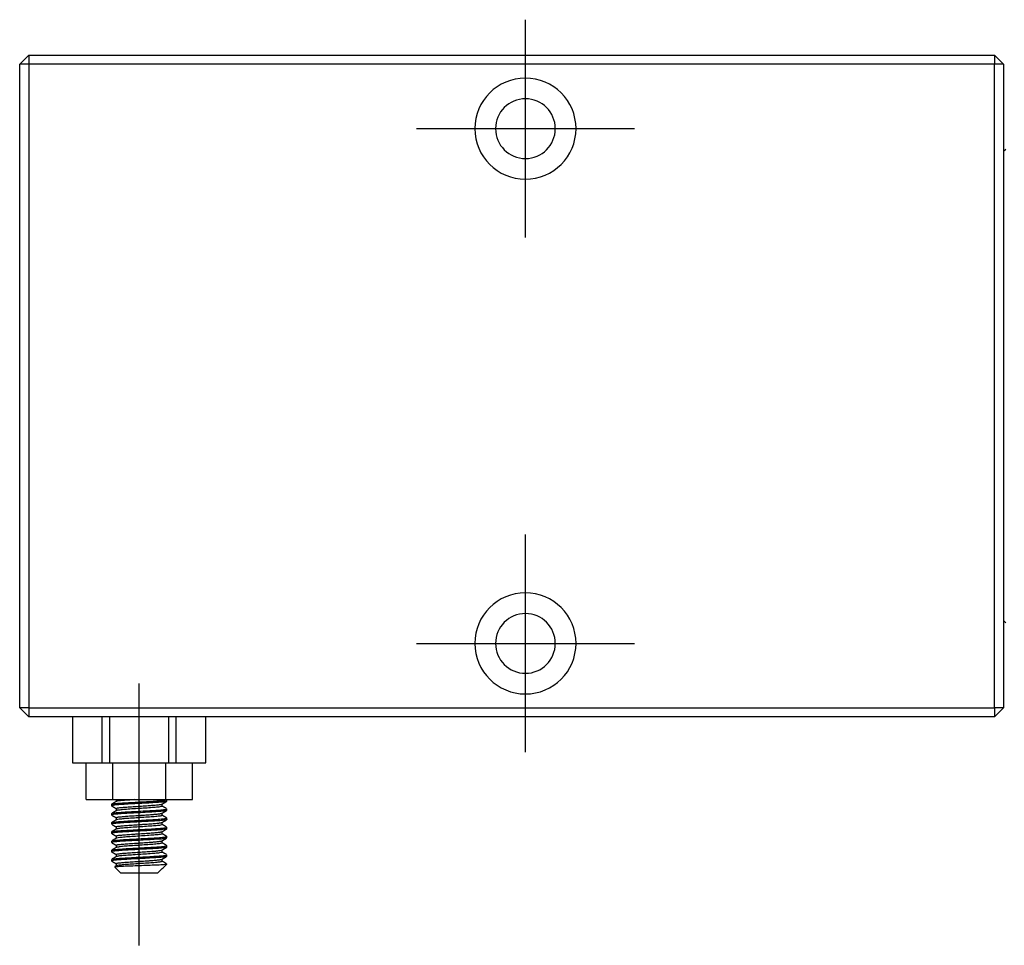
# Model space of a CAD drawing. Header units: inches. Extents: x 366 to 847, y 201 to 600.
# Tile 7 of 15: x 482 to 589, y 286 to 386. Entities that reach past the tile are written whole.
import ezdxf
from ezdxf.lldxf.tags import DXFTag

# ---------------------------------------------------------------- set-up
doc = ezdxf.new("R2010")
doc.units = ezdxf.units.IN
doc.header["$MEASUREMENT"] = 0
doc.layers.add('1', color=7, linetype='Continuous', true_color=0xffffff)
tags = doc.linetypes.add('CENTER', pattern=[2, 1.25, -0.25, 0.25, -0.25]).pattern_tags.tags
tags[10:11] = [DXFTag(74, 4), DXFTag(75, 0), DXFTag(340, '0'), DXFTag(46, 0.0), DXFTag(50, 0.0), DXFTag(44, 0.0), DXFTag(45, 0.0)]
tags[8:9] = [DXFTag(74, 4), DXFTag(75, 0), DXFTag(340, '0'), DXFTag(46, 0.0), DXFTag(50, 0.0), DXFTag(44, 0.0), DXFTag(45, 0.0)]
tags[6:7] = [DXFTag(74, 4), DXFTag(75, 0), DXFTag(340, '0'), DXFTag(46, 0.0), DXFTag(50, 0.0), DXFTag(44, 0.0), DXFTag(45, 0.0)]
tags[4:5] = [DXFTag(74, 4), DXFTag(75, 0), DXFTag(340, '0'), DXFTag(46, 0.0), DXFTag(50, 0.0), DXFTag(44, 0.0), DXFTag(45, 0.0)]

msp = doc.modelspace()

# ---------------------------------------------------------------- linework, layer by layer
at = {"layer": '1', "color": 23, "linetype": 'CENTER', "ltscale": 7.9}
for p, q in [((537.04, 362.57), (537.04, 386.27)), ((525.19, 374.42), (548.89, 374.42)), ((537.04, 306.57), (537.04, 330.27)), ((525.19, 318.42), (548.89, 318.42))]:
    msp.add_line(p, q, dxfattribs=at)
at = {"layer": '1', "color": 27}
for p, q in [((483.04, 382.42), (482.04, 381.42)), ((483.04, 382.42), (483.04, 381.42)), ((483.04, 382.42), (588.04, 382.42)), ((588.04, 382.42), (588.04, 381.42)), ((589.04, 381.42), (588.04, 382.42)), ((483.04, 381.42), (482.04, 381.42)), ((482.04, 311.42), (482.04, 381.42)), ((483.04, 381.42), (483.04, 311.42)), ((588.04, 381.42), (483.04, 381.42)), ((589.04, 381.42), (588.04, 381.42)), ((588.04, 311.42), (588.04, 381.42)), ((589.04, 381.42), (589.04, 311.42)), ((482.04, 311.42), (483.04, 310.42)), ((483.04, 311.42), (482.04, 311.42)), ((483.04, 311.42), (483.04, 310.42)), ((483.04, 311.42), (588.04, 311.42)), ((589.04, 311.42), (588.04, 310.42)), ((588.04, 311.42), (588.04, 310.42)), ((589.04, 311.42), (588.04, 311.42)), ((588.04, 310.42), (483.04, 310.42)), ((487.8, 310.42), (487.8, 305.42)), ((487.81, 305.42), (487.81, 310.42)), ((491.01, 305.42), (491.01, 310.42)), ((491.84, 305.42), (491.84, 310.42)), ((498.25, 305.42), (498.25, 310.42)), ((499.07, 305.42), (499.07, 310.42)), ((502.27, 305.42), (502.27, 310.42)), ((502.29, 305.42), (502.29, 310.42)), ((487.8, 305.42), (487.81, 305.42)), ((487.81, 305.42), (491.01, 305.42)), ((491.01, 305.42), (491.84, 305.42)), ((491.84, 305.42), (498.25, 305.42)), ((498.25, 305.42), (499.07, 305.42)), ((499.07, 305.42), (502.27, 305.42)), ((502.27, 305.42), (502.29, 305.42)), ((492.04, 300.92), (492.04, 300.75)), ((492.54, 301.42), (492.54, 301.22)), ((497.54, 300.71), (497.54, 300.95)), ((498.04, 301.25), (498.04, 301.42)), ((492.04, 299.92), (492.04, 299.75)), ((492.54, 300.46), (492.54, 300.22)), ((497.54, 299.71), (497.54, 299.95)), ((498.04, 300.25), (498.04, 300.42)), ((492.04, 298.92), (492.04, 298.75)), ((492.54, 299.46), (492.54, 299.22)), ((497.54, 298.71), (497.54, 298.95)), ((498.04, 299.25), (498.04, 299.42)), ((498.04, 299.25), (498.04, 299.24)), ((492.04, 297.92), (492.04, 297.75)), ((492.54, 298.46), (492.54, 298.22)), ((497.54, 297.71), (497.54, 297.95)), ((498.04, 298.25), (498.04, 298.42)), ((492.04, 296.92), (492.04, 296.75)), ((492.54, 297.46), (492.54, 297.22)), ((497.54, 296.71), (497.54, 296.95)), ((498.04, 297.25), (498.04, 297.42)), ((492.04, 295.92), (492.04, 295.75)), ((492.54, 296.46), (492.54, 296.22)), ((497.54, 295.71), (497.54, 295.95)), ((498.04, 296.25), (498.04, 296.42)), ((492.04, 294.92), (492.04, 294.75)), ((492.54, 295.46), (492.54, 295.22)), ((492.54, 294.46), (492.54, 294.22)), ((497.54, 294.71), (497.54, 294.95)), ((498.04, 295.25), (498.04, 295.42)), ((492.38, 294.08), (493.04, 293.42)), ((497.04, 293.42), (493.04, 293.42)), ((497.04, 293.42), (497.54, 293.92)), ((497.54, 293.92), (497.63, 294.01)), ((497.63, 294.01), (498.03, 294.41))]:
    msp.add_line(p, q, dxfattribs=at)
at = {"layer": '1', "color": 251}
for p, q in [((589.29, 372.17), (589.04, 371.92)), ((589.04, 320.92), (589.29, 320.67))]:
    msp.add_line(p, q, dxfattribs=at)
at = {"layer": '1', "color": 23, "linetype": 'CENTER', "ltscale": 4.067091}
msp.add_line((495.04, 285.57), (495.04, 314.04), dxfattribs=at)
at = {"layer": '1', "color": 252}
for p, q in [((489.27, 301.42), (489.27, 305.42)), ((492.16, 301.42), (492.16, 305.42)), ((497.93, 301.42), (497.93, 305.42)), ((500.82, 301.42), (500.82, 305.42)), ((489.27, 301.42), (492.16, 301.42)), ((492.16, 301.42), (497.93, 301.42)), ((497.93, 301.42), (500.82, 301.42))]:
    msp.add_line(p, q, dxfattribs=at)
at = {"layer": '1', "color": 27, "extrusion": (0, 0, -1)}
for centre, radius in [((-537.04, 374.42), 5.5), ((-537.04, 374.42), 3.25), ((-537.04, 318.42), 5.5), ((-537.04, 318.42), 3.25)]:
    msp.add_circle(centre, radius, dxfattribs=at)
at = {"layer": '1', "color": 27}
for points, knots in [([(492.04, 300.92), (492.04, 300.92), (492.05, 300.93), (492.05, 300.93), (492.07, 300.95), (492.15, 300.96), (492.29, 300.98), (492.42, 301), (492.61, 301.02), (492.84, 301.04), (493.07, 301.05), (493.34, 301.07), (493.64, 301.09), (493.93, 301.11), (494.26, 301.12), (494.59, 301.14), (494.93, 301.16), (495.27, 301.18), (495.6, 301.2), (495.93, 301.21), (496.26, 301.23), (496.55, 301.25), (496.84, 301.27), (497.1, 301.29), (497.32, 301.31), (497.54, 301.32), (497.72, 301.34), (497.84, 301.36), (497.96, 301.38), (498.03, 301.4), (498.04, 301.41), (498.04, 301.41), (498.04, 301.42), (498.04, 301.42)], [0, 0, 0, 0, 0.022276, 0.022276, 0.022276, 0.129862, 0.129862, 0.129862, 0.237421, 0.237421, 0.237421, 0.345016, 0.345016, 0.345016, 0.452579, 0.452579, 0.452579, 0.560165, 0.560165, 0.560165, 0.667732, 0.667732, 0.667732, 0.775294, 0.775294, 0.775294, 0.882879, 0.882879, 0.882879, 0.990441, 0.990441, 0.990441, 1, 1, 1, 1]), ([(498.03, 301.24), (498.03, 301.23), (498.02, 301.23), (498.02, 301.23), (497.98, 301.21), (497.88, 301.2), (497.73, 301.18), (497.58, 301.16), (497.38, 301.14), (497.14, 301.12), (496.9, 301.11), (496.62, 301.09), (496.31, 301.07), (496.01, 301.05), (495.67, 301.03), (495.34, 301.02), (495, 301), (494.66, 300.98), (494.33, 300.96), (494.01, 300.95), (493.69, 300.93), (493.41, 300.91), (493.12, 300.89), (492.87, 300.87), (492.67, 300.85), (492.46, 300.84), (492.3, 300.82), (492.19, 300.8), (492.09, 300.78), (492.04, 300.76), (492.04, 300.75), (492.04, 300.74), (492.05, 300.74), (492.06, 300.73)], [0, 0, 0, 0, 0.009069, 0.009069, 0.009069, 0.116278, 0.116278, 0.116278, 0.223469, 0.223469, 0.223469, 0.330694, 0.330694, 0.330694, 0.437889, 0.437889, 0.437889, 0.545116, 0.545116, 0.545116, 0.65231, 0.65231, 0.65231, 0.759511, 0.759511, 0.759511, 0.86672, 0.86672, 0.86672, 0.973915, 0.973915, 0.973915, 1, 1, 1, 1]), ([(492.54, 300.46), (492.54, 300.46), (492.55, 300.47), (492.55, 300.47), (492.55, 300.47), (492.57, 300.49), (492.59, 300.5), (492.66, 300.51), (492.7, 300.52), (492.85, 300.54), (492.98, 300.56), (493.18, 300.58), (493.22, 300.58), (493.31, 300.59), (493.35, 300.59), (493.49, 300.6), (493.59, 300.61), (493.8, 300.63), (493.91, 300.64), (494.13, 300.65), (494.25, 300.66), (494.43, 300.67), (494.49, 300.68), (494.61, 300.68), (494.67, 300.69), (494.86, 300.7), (494.98, 300.71), (495.23, 300.72), (495.35, 300.73), (495.59, 300.75), (495.71, 300.76), (495.95, 300.77), (496.06, 300.78), (496.23, 300.79), (496.28, 300.79), (496.39, 300.8), (496.44, 300.81), (496.59, 300.82), (496.69, 300.82), (496.86, 300.84), (496.95, 300.85), (497.1, 300.87), (497.17, 300.87), (497.29, 300.89), (497.34, 300.9), (497.46, 300.92), (497.51, 300.93), (497.53, 300.94)], [0, 0, 0, 0, 0.011924, 0.011924, 0.036357, 0.036357, 0.085224, 0.085224, 0.13409, 0.13409, 0.231822, 0.231822, 0.256256, 0.256256, 0.280689, 0.280689, 0.329555, 0.329555, 0.378421, 0.378421, 0.427287, 0.427287, 0.451721, 0.451721, 0.476154, 0.476154, 0.52502, 0.52502, 0.573886, 0.573886, 0.622753, 0.622753, 0.671619, 0.671619, 0.696052, 0.696052, 0.720485, 0.720485, 0.769351, 0.769351, 0.818218, 0.818218, 0.867084, 0.867084, 0.91595, 0.91595, 1, 1, 1, 1]), ([(494.55, 301.42), (494.35, 301.41), (494.15, 301.4), (493.97, 301.38), (493.72, 301.37), (493.48, 301.35), (493.28, 301.33), (493.08, 301.31), (492.92, 301.3), (492.79, 301.28), (492.67, 301.26), (492.59, 301.24), (492.56, 301.23), (492.56, 301.23), (492.55, 301.22), (492.55, 301.22)], [0, 0, 0, 0, 0.193267, 0.193267, 0.193267, 0.459883, 0.459883, 0.459883, 0.726403, 0.726403, 0.726403, 0.993019, 0.993019, 0.993019, 1, 1, 1, 1]), ([(498.03, 300.24), (498.02, 300.23), (497.99, 300.22), (497.94, 300.21), (497.86, 300.19), (497.72, 300.17), (497.53, 300.16), (497.34, 300.14), (497.1, 300.12), (496.83, 300.1), (496.56, 300.08), (496.25, 300.07), (495.93, 300.05), (495.61, 300.03), (495.27, 300.01), (494.93, 299.99), (494.6, 299.98), (494.26, 299.96), (493.94, 299.94), (493.63, 299.92), (493.34, 299.9), (493.08, 299.89), (492.83, 299.87), (492.61, 299.85), (492.44, 299.83), (492.27, 299.82), (492.15, 299.8), (492.09, 299.78), (492.04, 299.76), (492.03, 299.75), (492.05, 299.74)], [0, 0, 0, 0, 0.053404, 0.053404, 0.053404, 0.161002, 0.161002, 0.161002, 0.268611, 0.268611, 0.268611, 0.376224, 0.376224, 0.376224, 0.483826, 0.483826, 0.483826, 0.591456, 0.591456, 0.591456, 0.699052, 0.699052, 0.699052, 0.806682, 0.806682, 0.806682, 0.914284, 0.914284, 0.914284, 1, 1, 1, 1]), ([(492.06, 299.93), (492.07, 299.94), (492.11, 299.95), (492.15, 299.96), (492.24, 299.98), (492.39, 300), (492.58, 300.01), (492.78, 300.03), (493.02, 300.05), (493.29, 300.07), (493.56, 300.08), (493.88, 300.1), (494.2, 300.12), (494.52, 300.14), (494.86, 300.16), (495.2, 300.18), (495.54, 300.19), (495.87, 300.21), (496.18, 300.23), (496.49, 300.25), (496.79, 300.27), (497.04, 300.28), (497.29, 300.3), (497.51, 300.32), (497.67, 300.34), (497.83, 300.35), (497.94, 300.37), (498, 300.39), (498.03, 300.4), (498.04, 300.41), (498.04, 300.42)], [0, 0, 0, 0, 0.056454, 0.056454, 0.056454, 0.167527, 0.167527, 0.167527, 0.278617, 0.278617, 0.278617, 0.389705, 0.389705, 0.389705, 0.500784, 0.500784, 0.500784, 0.611889, 0.611889, 0.611889, 0.722961, 0.722961, 0.722961, 0.834071, 0.834071, 0.834071, 0.945148, 0.945148, 0.945148, 1, 1, 1, 1]), ([(492.54, 299.46), (492.54, 299.46), (492.54, 299.47), (492.54, 299.47), (492.55, 299.48), (492.58, 299.49), (492.6, 299.5), (492.63, 299.5), (492.64, 299.51), (492.7, 299.52), (492.75, 299.53), (492.86, 299.54), (492.92, 299.55), (493.06, 299.57), (493.14, 299.57), (493.31, 299.59), (493.4, 299.6), (493.55, 299.61), (493.6, 299.61), (493.7, 299.62), (493.75, 299.63), (493.91, 299.64), (494.02, 299.65), (494.25, 299.66), (494.37, 299.67), (494.62, 299.68), (494.74, 299.69), (494.92, 299.7), (494.98, 299.71), (495.11, 299.71), (495.17, 299.72), (495.48, 299.74), (495.72, 299.76), (496.18, 299.79), (496.4, 299.8), (496.64, 299.82), (496.69, 299.83), (496.78, 299.83), (496.82, 299.84), (496.95, 299.85), (497.03, 299.86), (497.17, 299.87), (497.23, 299.88), (497.34, 299.9), (497.39, 299.91), (497.46, 299.92), (497.49, 299.93), (497.52, 299.94), (497.52, 299.94), (497.53, 299.94)], [0, 0, 0, 0, 0.005076, 0.005076, 0.053885, 0.053885, 0.07829, 0.07829, 0.102694, 0.102694, 0.151503, 0.151503, 0.200312, 0.200312, 0.249121, 0.249121, 0.297931, 0.297931, 0.322335, 0.322335, 0.34674, 0.34674, 0.395549, 0.395549, 0.444358, 0.444358, 0.493167, 0.493167, 0.517571, 0.517571, 0.541976, 0.541976, 0.639594, 0.639594, 0.737212, 0.737212, 0.761617, 0.761617, 0.786021, 0.786021, 0.83483, 0.83483, 0.883639, 0.883639, 0.932448, 0.932448, 0.981257, 0.981257, 1, 1, 1, 1]), ([(497.54, 300.71), (497.54, 300.7), (497.54, 300.69), (497.52, 300.69), (497.49, 300.67), (497.4, 300.65), (497.28, 300.63), (497.15, 300.61), (496.98, 300.6), (496.78, 300.58), (496.58, 300.56), (496.34, 300.54), (496.09, 300.52), (495.83, 300.51), (495.55, 300.49), (495.28, 300.47), (495, 300.45), (494.71, 300.44), (494.44, 300.42), (494.16, 300.4), (493.9, 300.38), (493.67, 300.36), (493.43, 300.35), (493.22, 300.33), (493.05, 300.31), (492.88, 300.29), (492.75, 300.27), (492.66, 300.26), (492.61, 300.24), (492.58, 300.23), (492.56, 300.22)], [0, 0, 0, 0, 0.041019, 0.041019, 0.041019, 0.152678, 0.152678, 0.152678, 0.264372, 0.264372, 0.264372, 0.376029, 0.376029, 0.376029, 0.487728, 0.487728, 0.487728, 0.599383, 0.599383, 0.599383, 0.711065, 0.711065, 0.711065, 0.822736, 0.822736, 0.822736, 0.934401, 0.934401, 0.934401, 1, 1, 1, 1]), ([(492.04, 298.92), (492.04, 298.93), (492.05, 298.93), (492.07, 298.94), (492.12, 298.96), (492.22, 298.97), (492.37, 298.99), (492.53, 299.01), (492.73, 299.03), (492.98, 299.05), (493.22, 299.06), (493.51, 299.08), (493.82, 299.1), (494.12, 299.12), (494.46, 299.14), (494.79, 299.15), (495.13, 299.17), (495.47, 299.19), (495.8, 299.21), (496.12, 299.22), (496.44, 299.24), (496.72, 299.26), (497, 299.28), (497.25, 299.3), (497.45, 299.32), (497.65, 299.33), (497.81, 299.35), (497.91, 299.37), (498.01, 299.39), (498.05, 299.41), (498.04, 299.42), (498.04, 299.43), (498.04, 299.43), (498.03, 299.43)], [0, 0, 0, 0, 0.042248, 0.042248, 0.042248, 0.146942, 0.146942, 0.146942, 0.251621, 0.251621, 0.251621, 0.356332, 0.356332, 0.356332, 0.461015, 0.461015, 0.461015, 0.565732, 0.565732, 0.565732, 0.670412, 0.670412, 0.670412, 0.775104, 0.775104, 0.775104, 0.879799, 0.879799, 0.879799, 0.984483, 0.984483, 0.984483, 1, 1, 1, 1]), ([(498.03, 299.23), (498, 299.22), (497.93, 299.2), (497.82, 299.19), (497.69, 299.17), (497.5, 299.15), (497.28, 299.13), (497.05, 299.12), (496.78, 299.1), (496.49, 299.08), (496.2, 299.06), (495.87, 299.05), (495.54, 299.03), (495.21, 299.01), (494.86, 298.99), (494.53, 298.97), (494.2, 298.96), (493.87, 298.94), (493.58, 298.92), (493.28, 298.9), (493.02, 298.88), (492.79, 298.86), (492.57, 298.85), (492.39, 298.83), (492.26, 298.81), (492.14, 298.79), (492.06, 298.78), (492.05, 298.76), (492.04, 298.76), (492.04, 298.75), (492.04, 298.75)], [0, 0, 0, 0, 0.095897, 0.095897, 0.095897, 0.20701, 0.20701, 0.20701, 0.318159, 0.318159, 0.318159, 0.429277, 0.429277, 0.429277, 0.540415, 0.540415, 0.540415, 0.651539, 0.651539, 0.651539, 0.762654, 0.762654, 0.762654, 0.873796, 0.873796, 0.873796, 0.984912, 0.984912, 0.984912, 1, 1, 1, 1]), ([(492.54, 298.46), (492.54, 298.46), (492.54, 298.47), (492.56, 298.48), (492.57, 298.49), (492.63, 298.5), (492.66, 298.51), (492.75, 298.53), (492.8, 298.54), (492.92, 298.55), (492.99, 298.56), (493.14, 298.57), (493.22, 298.58), (493.49, 298.61), (493.7, 298.62), (493.97, 298.64), (494.03, 298.65), (494.14, 298.65), (494.2, 298.66), (494.38, 298.67), (494.5, 298.68), (494.74, 298.69), (494.87, 298.7), (495.11, 298.71), (495.24, 298.72), (495.42, 298.74), (495.48, 298.74), (495.6, 298.75), (495.66, 298.75), (495.84, 298.76), (495.96, 298.77), (496.18, 298.79), (496.29, 298.8), (496.5, 298.81), (496.6, 298.82), (496.78, 298.83), (496.87, 298.84), (496.99, 298.85), (497.03, 298.86), (497.1, 298.87), (497.14, 298.87), (497.23, 298.88), (497.29, 298.89), (497.39, 298.91), (497.43, 298.91), (497.49, 298.93), (497.51, 298.94), (497.53, 298.94)], [0, 0, 0, 0, 0.021176, 0.021176, 0.070196, 0.070196, 0.119215, 0.119215, 0.168235, 0.168235, 0.217255, 0.217255, 0.266274, 0.266274, 0.364313, 0.364313, 0.388823, 0.388823, 0.413333, 0.413333, 0.462353, 0.462353, 0.511372, 0.511372, 0.560392, 0.560392, 0.584902, 0.584902, 0.609411, 0.609411, 0.658431, 0.658431, 0.707451, 0.707451, 0.75647, 0.75647, 0.80549, 0.80549, 0.829999, 0.829999, 0.854509, 0.854509, 0.903529, 0.903529, 0.952548, 0.952548, 1, 1, 1, 1]), ([(497.54, 299.71), (497.54, 299.69), (497.51, 299.68), (497.46, 299.66), (497.38, 299.64), (497.26, 299.63), (497.1, 299.61), (496.94, 299.59), (496.74, 299.57), (496.52, 299.56), (496.29, 299.54), (496.03, 299.52), (495.76, 299.5), (495.49, 299.48), (495.21, 299.47), (494.93, 299.45), (494.65, 299.43), (494.37, 299.41), (494.11, 299.39), (493.85, 299.38), (493.6, 299.36), (493.39, 299.34), (493.18, 299.32), (493, 299.3), (492.86, 299.29), (492.72, 299.27), (492.63, 299.25), (492.58, 299.23), (492.57, 299.23), (492.56, 299.23), (492.56, 299.22)], [0, 0, 0, 0, 0.087554, 0.087554, 0.087554, 0.199027, 0.199027, 0.199027, 0.31048, 0.31048, 0.31048, 0.421933, 0.421933, 0.421933, 0.533399, 0.533399, 0.533399, 0.644836, 0.644836, 0.644836, 0.756326, 0.756326, 0.756326, 0.86777, 0.86777, 0.86777, 0.979244, 0.979244, 0.979244, 1, 1, 1, 1]), ([(492.04, 297.92), (492.04, 297.94), (492.1, 297.95), (492.21, 297.97), (492.32, 297.99), (492.49, 298.01), (492.7, 298.03), (492.91, 298.04), (493.17, 298.06), (493.46, 298.08), (493.74, 298.1), (494.06, 298.11), (494.39, 298.13), (494.72, 298.15), (495.07, 298.17), (495.4, 298.19), (495.73, 298.2), (496.07, 298.22), (496.37, 298.24), (496.67, 298.26), (496.95, 298.28), (497.18, 298.29), (497.42, 298.31), (497.62, 298.33), (497.76, 298.35), (497.9, 298.36), (497.99, 298.38), (498.03, 298.4), (498.04, 298.41), (498.04, 298.41), (498.04, 298.42)], [0, 0, 0, 0, 0.107766, 0.107766, 0.107766, 0.215325, 0.215325, 0.215325, 0.322912, 0.322912, 0.322912, 0.430479, 0.430479, 0.430479, 0.538052, 0.538052, 0.538052, 0.64563, 0.64563, 0.64563, 0.753188, 0.753188, 0.753188, 0.860782, 0.860782, 0.860782, 0.968344, 0.968344, 0.968344, 1, 1, 1, 1]), ([(498.04, 298.25), (498.04, 298.24), (498.02, 298.23), (497.99, 298.22), (497.93, 298.2), (497.8, 298.19), (497.64, 298.17), (497.47, 298.15), (497.24, 298.13), (496.99, 298.11), (496.73, 298.09), (496.44, 298.08), (496.12, 298.06), (495.81, 298.04), (495.47, 298.02), (495.13, 298), (494.8, 297.99), (494.45, 297.97), (494.13, 297.95), (493.81, 297.93), (493.51, 297.92), (493.24, 297.9), (492.97, 297.88), (492.73, 297.86), (492.55, 297.84), (492.36, 297.83), (492.22, 297.81), (492.14, 297.79), (492.07, 297.78), (492.04, 297.76), (492.04, 297.75)], [0, 0, 0, 0, 0.060436, 0.060436, 0.060436, 0.167929, 0.167929, 0.167929, 0.275419, 0.275419, 0.275419, 0.38293, 0.38293, 0.38293, 0.490418, 0.490418, 0.490418, 0.597946, 0.597946, 0.597946, 0.705431, 0.705431, 0.705431, 0.812939, 0.812939, 0.812939, 0.920435, 0.920435, 0.920435, 1, 1, 1, 1]), ([(492.54, 297.46), (492.54, 297.47), (492.55, 297.47), (492.57, 297.49), (492.6, 297.5), (492.66, 297.51), (492.7, 297.52), (492.8, 297.54), (492.86, 297.54), (492.99, 297.56), (493.07, 297.57), (493.23, 297.58), (493.32, 297.59), (493.5, 297.61), (493.6, 297.61), (493.81, 297.63), (493.92, 297.64), (494.15, 297.65), (494.26, 297.66), (494.44, 297.67), (494.5, 297.68), (494.63, 297.68), (494.69, 297.69), (494.87, 297.7), (494.99, 297.71), (495.24, 297.72), (495.36, 297.73), (495.61, 297.75), (495.73, 297.76), (495.9, 297.77), (495.96, 297.77), (496.07, 297.78), (496.13, 297.78), (496.41, 297.8), (496.61, 297.82), (496.96, 297.85), (497.11, 297.87), (497.26, 297.89), (497.29, 297.89), (497.34, 297.9), (497.37, 297.9), (497.43, 297.91), (497.46, 297.92), (497.51, 297.93), (497.52, 297.94), (497.53, 297.94)], [0, 0, 0, 0, 0.038641, 0.038641, 0.087431, 0.087431, 0.136221, 0.136221, 0.185011, 0.185011, 0.233801, 0.233801, 0.282591, 0.282591, 0.331381, 0.331381, 0.380171, 0.380171, 0.428961, 0.428961, 0.453356, 0.453356, 0.477751, 0.477751, 0.526541, 0.526541, 0.575331, 0.575331, 0.624121, 0.624121, 0.648516, 0.648516, 0.672911, 0.672911, 0.770491, 0.770491, 0.868071, 0.868071, 0.892466, 0.892466, 0.916861, 0.916861, 0.965651, 0.965651, 1, 1, 1, 1]), ([(497.54, 298.71), (497.54, 298.7), (497.54, 298.7), (497.54, 298.7), (497.52, 298.68), (497.45, 298.66), (497.34, 298.64), (497.23, 298.62), (497.07, 298.61), (496.88, 298.59), (496.7, 298.57), (496.47, 298.55), (496.22, 298.53), (495.97, 298.52), (495.7, 298.5), (495.42, 298.48), (495.15, 298.46), (494.86, 298.45), (494.58, 298.43), (494.31, 298.41), (494.04, 298.39), (493.79, 298.37), (493.55, 298.35), (493.33, 298.34), (493.15, 298.32), (492.96, 298.3), (492.81, 298.28), (492.71, 298.26), (492.63, 298.25), (492.58, 298.24), (492.55, 298.22)], [0, 0, 0, 0, 0.021485, 0.021485, 0.021485, 0.132497, 0.132497, 0.132497, 0.243558, 0.243558, 0.243558, 0.354575, 0.354575, 0.354575, 0.465625, 0.465625, 0.465625, 0.576642, 0.576642, 0.576642, 0.687671, 0.687671, 0.687671, 0.798711, 0.798711, 0.798711, 0.909728, 0.909728, 0.909728, 1, 1, 1, 1]), ([(497.54, 297.71), (497.54, 297.7), (497.52, 297.68), (497.49, 297.67), (497.43, 297.65), (497.33, 297.64), (497.18, 297.62), (497.04, 297.6), (496.85, 297.58), (496.63, 297.57), (496.42, 297.55), (496.17, 297.53), (495.9, 297.51), (495.64, 297.49), (495.36, 297.48), (495.08, 297.46), (494.79, 297.44), (494.51, 297.42), (494.24, 297.4), (493.98, 297.39), (493.72, 297.37), (493.5, 297.35), (493.28, 297.33), (493.09, 297.31), (492.94, 297.3), (492.79, 297.28), (492.67, 297.26), (492.61, 297.24), (492.59, 297.24), (492.57, 297.23), (492.56, 297.22)], [0, 0, 0, 0, 0.06821, 0.06821, 0.06821, 0.179712, 0.179712, 0.179712, 0.291218, 0.291218, 0.291218, 0.402706, 0.402706, 0.402706, 0.514227, 0.514227, 0.514227, 0.625708, 0.625708, 0.625708, 0.737236, 0.737236, 0.737236, 0.848725, 0.848725, 0.848725, 0.960232, 0.960232, 0.960232, 1, 1, 1, 1]), ([(498.03, 297.23), (498, 297.22), (497.96, 297.21), (497.89, 297.2), (497.78, 297.18), (497.61, 297.16), (497.41, 297.14), (497.2, 297.13), (496.95, 297.11), (496.66, 297.09), (496.38, 297.07), (496.06, 297.06), (495.73, 297.04), (495.41, 297.02), (495.06, 297), (494.73, 296.98), (494.39, 296.97), (494.06, 296.95), (493.76, 296.93), (493.45, 296.91), (493.17, 296.89), (492.93, 296.88), (492.69, 296.86), (492.49, 296.84), (492.34, 296.82), (492.2, 296.81), (492.1, 296.79), (492.06, 296.77), (492.05, 296.76), (492.04, 296.76), (492.04, 296.75)], [0, 0, 0, 0, 0.074081, 0.074081, 0.074081, 0.185154, 0.185154, 0.185154, 0.296255, 0.296255, 0.296255, 0.407337, 0.407337, 0.407337, 0.518424, 0.518424, 0.518424, 0.629519, 0.629519, 0.629519, 0.740592, 0.740592, 0.740592, 0.851703, 0.851703, 0.851703, 0.96278, 0.96278, 0.96278, 1, 1, 1, 1]), ([(492.06, 296.93), (492.07, 296.94), (492.08, 296.94), (492.1, 296.95), (492.17, 296.97), (492.3, 296.98), (492.47, 297), (492.64, 297.02), (492.87, 297.04), (493.13, 297.06), (493.39, 297.07), (493.69, 297.09), (494, 297.11), (494.32, 297.13), (494.66, 297.15), (494.99, 297.17), (495.33, 297.18), (495.67, 297.2), (495.99, 297.22), (496.31, 297.23), (496.62, 297.25), (496.88, 297.27), (497.15, 297.29), (497.38, 297.31), (497.56, 297.33), (497.75, 297.34), (497.88, 297.36), (497.96, 297.38), (498.01, 297.39), (498.04, 297.41), (498.04, 297.42)], [0, 0, 0, 0, 0.035676, 0.035676, 0.035676, 0.146519, 0.146519, 0.146519, 0.257362, 0.257362, 0.257362, 0.368222, 0.368222, 0.368222, 0.479062, 0.479062, 0.479062, 0.589941, 0.589941, 0.589941, 0.700778, 0.700778, 0.700778, 0.811641, 0.811641, 0.811641, 0.922487, 0.922487, 0.922487, 1, 1, 1, 1]), ([(492.54, 296.46), (492.55, 296.47), (492.56, 296.48), (492.6, 296.5), (492.63, 296.5), (492.7, 296.52), (492.75, 296.53), (492.86, 296.54), (492.93, 296.55), (493.07, 296.57), (493.15, 296.57), (493.32, 296.59), (493.41, 296.6), (493.61, 296.61), (493.71, 296.62), (493.92, 296.64), (494.04, 296.65), (494.39, 296.67), (494.63, 296.68), (494.94, 296.7), (495, 296.71), (495.12, 296.72), (495.18, 296.72), (495.37, 296.73), (495.49, 296.74), (495.73, 296.76), (495.85, 296.76), (496.08, 296.78), (496.19, 296.79), (496.35, 296.8), (496.4, 296.8), (496.51, 296.81), (496.56, 296.81), (496.7, 296.83), (496.79, 296.83), (496.96, 296.85), (497.04, 296.86), (497.18, 296.87), (497.24, 296.88), (497.35, 296.9), (497.39, 296.91), (497.45, 296.92), (497.46, 296.92), (497.49, 296.93), (497.5, 296.93), (497.52, 296.94), (497.52, 296.94), (497.53, 296.94)], [0, 0, 0, 0, 0.055665, 0.055665, 0.104665, 0.104665, 0.153666, 0.153666, 0.202666, 0.202666, 0.251667, 0.251667, 0.300667, 0.300667, 0.349667, 0.349667, 0.398668, 0.398668, 0.496669, 0.496669, 0.521169, 0.521169, 0.545669, 0.545669, 0.594669, 0.594669, 0.64367, 0.64367, 0.69267, 0.69267, 0.71717, 0.71717, 0.741671, 0.741671, 0.790671, 0.790671, 0.839671, 0.839671, 0.888672, 0.888672, 0.937672, 0.937672, 0.962172, 0.962172, 0.986672, 0.986672, 1, 1, 1, 1]), ([(497.54, 296.71), (497.54, 296.69), (497.49, 296.67), (497.4, 296.65), (497.3, 296.63), (497.16, 296.61), (496.98, 296.6), (496.8, 296.58), (496.59, 296.56), (496.35, 296.54), (496.11, 296.52), (495.84, 296.51), (495.57, 296.49), (495.29, 296.47), (495.01, 296.45), (494.73, 296.44), (494.45, 296.42), (494.17, 296.4), (493.92, 296.38), (493.67, 296.36), (493.44, 296.35), (493.24, 296.33), (493.05, 296.31), (492.89, 296.29), (492.77, 296.27), (492.66, 296.26), (492.59, 296.24), (492.56, 296.22)], [0, 0, 0, 0, 0.113724, 0.113724, 0.113724, 0.225298, 0.225298, 0.225298, 0.33683, 0.33683, 0.33683, 0.448382, 0.448382, 0.448382, 0.559919, 0.559919, 0.559919, 0.671449, 0.671449, 0.671449, 0.783014, 0.783014, 0.783014, 0.894542, 0.894542, 0.894542, 1, 1, 1, 1]), ([(492.04, 295.92), (492.04, 295.92), (492.05, 295.93), (492.05, 295.93), (492.07, 295.95), (492.15, 295.96), (492.29, 295.98), (492.42, 296), (492.61, 296.02), (492.83, 296.04), (493.06, 296.05), (493.34, 296.07), (493.63, 296.09), (493.93, 296.11), (494.26, 296.12), (494.59, 296.14), (494.92, 296.16), (495.27, 296.18), (495.6, 296.2), (495.93, 296.21), (496.25, 296.23), (496.54, 296.25), (496.84, 296.27), (497.1, 296.29), (497.32, 296.3), (497.54, 296.32), (497.72, 296.34), (497.84, 296.36), (497.96, 296.38), (498.03, 296.39), (498.04, 296.41), (498.04, 296.41), (498.04, 296.42), (498.04, 296.42)], [0, 0, 0, 0, 0.021294, 0.021294, 0.021294, 0.128881, 0.128881, 0.128881, 0.236439, 0.236439, 0.236439, 0.344034, 0.344034, 0.344034, 0.451597, 0.451597, 0.451597, 0.559183, 0.559183, 0.559183, 0.666751, 0.666751, 0.666751, 0.774313, 0.774313, 0.774313, 0.881898, 0.881898, 0.881898, 0.98946, 0.98946, 0.98946, 1, 1, 1, 1]), ([(498.03, 296.24), (498.03, 296.23), (498.02, 296.23), (498.02, 296.23), (497.98, 296.21), (497.88, 296.2), (497.73, 296.18), (497.58, 296.16), (497.38, 296.14), (497.14, 296.12), (496.9, 296.1), (496.61, 296.09), (496.31, 296.07), (496, 296.05), (495.67, 296.03), (495.33, 296.02), (495, 296), (494.65, 295.98), (494.33, 295.96), (494, 295.95), (493.68, 295.93), (493.4, 295.91), (493.12, 295.89), (492.87, 295.87), (492.66, 295.85), (492.46, 295.84), (492.3, 295.82), (492.19, 295.8), (492.09, 295.78), (492.04, 295.76), (492.04, 295.75), (492.04, 295.74), (492.05, 295.74), (492.06, 295.73)], [0, 0, 0, 0, 0.011118, 0.011118, 0.011118, 0.11818, 0.11818, 0.11818, 0.225224, 0.225224, 0.225224, 0.332302, 0.332302, 0.332302, 0.43935, 0.43935, 0.43935, 0.546431, 0.546431, 0.546431, 0.653477, 0.653477, 0.653477, 0.760532, 0.760532, 0.760532, 0.867595, 0.867595, 0.867595, 0.974643, 0.974643, 0.974643, 1, 1, 1, 1]), ([(492.54, 295.46), (492.54, 295.46), (492.54, 295.47), (492.57, 295.49), (492.62, 295.5), (492.75, 295.53), (492.81, 295.54), (492.93, 295.55), (493, 295.56), (493.11, 295.57), (493.15, 295.57), (493.24, 295.58), (493.28, 295.59), (493.41, 295.6), (493.51, 295.61), (493.71, 295.62), (493.82, 295.63), (494.04, 295.65), (494.16, 295.65), (494.39, 295.67), (494.51, 295.68), (494.76, 295.69), (494.88, 295.7), (495.13, 295.72), (495.25, 295.72), (495.43, 295.74), (495.5, 295.74), (495.62, 295.75), (495.68, 295.75), (495.85, 295.76), (495.97, 295.77), (496.19, 295.79), (496.3, 295.8), (496.51, 295.81), (496.61, 295.82), (496.75, 295.83), (496.79, 295.83), (496.88, 295.84), (496.92, 295.85), (497.12, 295.87), (497.25, 295.88), (497.44, 295.91), (497.5, 295.93), (497.53, 295.94), (497.53, 295.94), (497.53, 295.95)], [0, 0, 0, 0, 0.02303, 0.02303, 0.12061, 0.12061, 0.1694, 0.1694, 0.21819, 0.21819, 0.242585, 0.242585, 0.26698, 0.26698, 0.31577, 0.31577, 0.36456, 0.36456, 0.41335, 0.41335, 0.46214, 0.46214, 0.51093, 0.51093, 0.55972, 0.55972, 0.584115, 0.584115, 0.60851, 0.60851, 0.6573, 0.6573, 0.70609, 0.70609, 0.75488, 0.75488, 0.779275, 0.779275, 0.80367, 0.80367, 0.90125, 0.90125, 0.99883, 0.99883, 1, 1, 1, 1]), ([(497.54, 295.71), (497.54, 295.7), (497.53, 295.69), (497.52, 295.68), (497.47, 295.66), (497.39, 295.65), (497.25, 295.63), (497.12, 295.61), (496.95, 295.59), (496.74, 295.58), (496.54, 295.56), (496.3, 295.54), (496.04, 295.52), (495.78, 295.5), (495.5, 295.49), (495.22, 295.47), (494.94, 295.45), (494.66, 295.43), (494.39, 295.41), (494.12, 295.39), (493.85, 295.38), (493.62, 295.36), (493.39, 295.34), (493.19, 295.32), (493.02, 295.31), (492.86, 295.29), (492.73, 295.27), (492.65, 295.25), (492.6, 295.24), (492.57, 295.23), (492.56, 295.22)], [0, 0, 0, 0, 0.0483, 0.0483, 0.0483, 0.159449, 0.159449, 0.159449, 0.270625, 0.270625, 0.270625, 0.381768, 0.381768, 0.381768, 0.492953, 0.492953, 0.492953, 0.604093, 0.604093, 0.604093, 0.715267, 0.715267, 0.715267, 0.82642, 0.82642, 0.82642, 0.937575, 0.937575, 0.937575, 1, 1, 1, 1]), ([(498.03, 295.24), (498.01, 295.23), (497.99, 295.22), (497.94, 295.21), (497.86, 295.19), (497.71, 295.17), (497.53, 295.16), (497.34, 295.14), (497.1, 295.12), (496.83, 295.1), (496.56, 295.08), (496.25, 295.07), (495.93, 295.05), (495.61, 295.03), (495.26, 295.01), (494.93, 294.99), (494.59, 294.98), (494.25, 294.96), (493.94, 294.94), (493.63, 294.92), (493.33, 294.9), (493.08, 294.89), (492.82, 294.87), (492.6, 294.85), (492.44, 294.83), (492.27, 294.82), (492.15, 294.8), (492.09, 294.78), (492.04, 294.76), (492.03, 294.75), (492.05, 294.74)], [0, 0, 0, 0, 0.053466, 0.053466, 0.053466, 0.161175, 0.161175, 0.161175, 0.268897, 0.268897, 0.268897, 0.376621, 0.376621, 0.376621, 0.484333, 0.484333, 0.484333, 0.592074, 0.592074, 0.592074, 0.699782, 0.699782, 0.699782, 0.807523, 0.807523, 0.807523, 0.915236, 0.915236, 0.915236, 1, 1, 1, 1]), ([(492.05, 294.93), (492.07, 294.94), (492.1, 294.95), (492.15, 294.96), (492.24, 294.98), (492.39, 295), (492.58, 295.01), (492.77, 295.03), (493.02, 295.05), (493.29, 295.07), (493.56, 295.08), (493.87, 295.1), (494.19, 295.12), (494.52, 295.14), (494.86, 295.16), (495.2, 295.18), (495.53, 295.19), (495.87, 295.21), (496.18, 295.23), (496.49, 295.25), (496.78, 295.27), (497.04, 295.28), (497.29, 295.3), (497.5, 295.32), (497.67, 295.34), (497.83, 295.35), (497.94, 295.37), (498, 295.39), (498.03, 295.4), (498.04, 295.41), (498.04, 295.42)], [0, 0, 0, 0, 0.0598, 0.0598, 0.0598, 0.170402, 0.170402, 0.170402, 0.28102, 0.28102, 0.28102, 0.391637, 0.391637, 0.391637, 0.502244, 0.502244, 0.502244, 0.612877, 0.612877, 0.612877, 0.723478, 0.723478, 0.723478, 0.834116, 0.834116, 0.834116, 0.944722, 0.944722, 0.944722, 1, 1, 1, 1]), ([(492.54, 294.46), (492.54, 294.47), (492.55, 294.47), (492.57, 294.48), (492.58, 294.49), (492.6, 294.5), (492.62, 294.5), (492.67, 294.51), (492.71, 294.52), (492.81, 294.54), (492.87, 294.54), (493, 294.56), (493.08, 294.57), (493.24, 294.58), (493.32, 294.59), (493.47, 294.6), (493.52, 294.61), (493.62, 294.61), (493.67, 294.62), (493.82, 294.63), (493.93, 294.64), (494.16, 294.65), (494.28, 294.66), (494.52, 294.68), (494.64, 294.69), (494.88, 294.7), (495.01, 294.71), (495.38, 294.73), (495.62, 294.75), (495.92, 294.77), (495.97, 294.77), (496.09, 294.78), (496.14, 294.78), (496.31, 294.8), (496.41, 294.8), (496.61, 294.82), (496.71, 294.83), (496.88, 294.84), (496.97, 294.85), (497.08, 294.86), (497.11, 294.87), (497.18, 294.88), (497.21, 294.88), (497.3, 294.89), (497.35, 294.9), (497.43, 294.91), (497.47, 294.92), (497.51, 294.93), (497.52, 294.94), (497.53, 294.94)], [0, 0, 0, 0, 0.040657, 0.040657, 0.06509, 0.06509, 0.089523, 0.089523, 0.138389, 0.138389, 0.187255, 0.187255, 0.236122, 0.236122, 0.284988, 0.284988, 0.309421, 0.309421, 0.333854, 0.333854, 0.382721, 0.382721, 0.431587, 0.431587, 0.480453, 0.480453, 0.52932, 0.52932, 0.627052, 0.627052, 0.651485, 0.651485, 0.675919, 0.675919, 0.724785, 0.724785, 0.773651, 0.773651, 0.822518, 0.822518, 0.846951, 0.846951, 0.871384, 0.871384, 0.92025, 0.92025, 0.969116, 0.969116, 1, 1, 1, 1]), ([(497.54, 294.71), (497.54, 294.69), (497.51, 294.68), (497.44, 294.66), (497.36, 294.64), (497.24, 294.62), (497.07, 294.61), (496.91, 294.59), (496.7, 294.57), (496.47, 294.55), (496.24, 294.53), (495.98, 294.52), (495.71, 294.5), (495.44, 294.48), (495.15, 294.46), (494.87, 294.45), (494.6, 294.43), (494.32, 294.41), (494.06, 294.39), (493.8, 294.37), (493.56, 294.36), (493.35, 294.34), (493.14, 294.32), (492.97, 294.3), (492.84, 294.28), (492.7, 294.27), (492.61, 294.25), (492.57, 294.23), (492.56, 294.23), (492.56, 294.23), (492.56, 294.22)], [0, 0, 0, 0, 0.09451, 0.09451, 0.09451, 0.205816, 0.205816, 0.205816, 0.317095, 0.317095, 0.317095, 0.428381, 0.428381, 0.428381, 0.539671, 0.539671, 0.539671, 0.650938, 0.650938, 0.650938, 0.762256, 0.762256, 0.762256, 0.873528, 0.873528, 0.873528, 0.984834, 0.984834, 0.984834, 1, 1, 1, 1]), ([(492.37, 294.11), (492.37, 294.12), (492.38, 294.12), (492.38, 294.12), (492.42, 294.13), (492.51, 294.14), (492.64, 294.15), (492.77, 294.16), (492.96, 294.18), (493.17, 294.19), (493.39, 294.2), (493.65, 294.21), (493.92, 294.22), (494.21, 294.23), (494.51, 294.24), (494.82, 294.25), (495.14, 294.27), (495.46, 294.28), (495.77, 294.29), (496.08, 294.3), (496.38, 294.31), (496.65, 294.32), (496.92, 294.33), (497.17, 294.34), (497.38, 294.35), (497.58, 294.37), (497.75, 294.38), (497.86, 294.39), (497.98, 294.4), (498.04, 294.41), (498.04, 294.42)], [0, 0, 0, 0, 0.020141, 0.020141, 0.020141, 0.121821, 0.121821, 0.121821, 0.226785, 0.226785, 0.226785, 0.331743, 0.331743, 0.331743, 0.438587, 0.438587, 0.438587, 0.547196, 0.547196, 0.547196, 0.655497, 0.655497, 0.655497, 0.767229, 0.767229, 0.767229, 0.878111, 0.878111, 0.878111, 1, 1, 1, 1])]:
    msp.add_open_spline(points, degree=3, knots=knots, dxfattribs=at)
for points, degree in [([(492.56, 301.23), (492.31, 301.08), (492.06, 300.94)], 2), ([(497.52, 300.94), (497.77, 301.08), (498.02, 301.23)], 2), ([(492.08, 300.72), (492.31, 300.59), (492.54, 300.45)], 2), ([(492.56, 300.23), (492.33, 300.09), (492.09, 299.95)], 2), ([(497.52, 299.94), (497.76, 300.08), (498, 300.22)], 2), ([(498.01, 300.45), (497.77, 300.58), (497.54, 300.72)], 2), ([(492.07, 299.72), (492.31, 299.59), (492.54, 299.45)], 2), ([(492.56, 299.23), (492.32, 299.08), (492.07, 298.94)], 2), ([(497.52, 298.94), (497.77, 299.08), (498.01, 299.22)], 2), ([(498.02, 299.44), (497.78, 299.58), (497.54, 299.72)], 2), ([(492.06, 297.73), (492.3, 297.59), (492.54, 297.45)], 2), ([(492.56, 298.23), (492.32, 298.09), (492.08, 297.95)], 2), ([(492.09, 298.72), (492.31, 298.58), (492.54, 298.45)], 2), ([(497.52, 297.94), (497.76, 298.08), (498, 298.22)], 2), ([(498, 298.45), (497.77, 298.58), (497.54, 298.72)], 2), ([(498.03, 297.43), (497.78, 297.57), (497.54, 297.72)], 2), ([(492.56, 297.23), (492.32, 297.09), (492.08, 296.95)], 2), ([(492.08, 296.72), (492.31, 296.59), (492.54, 296.45)], 2), ([(497.52, 296.94), (497.76, 297.08), (498, 297.22)], 2), ([(498, 296.45), (497.77, 296.58), (497.54, 296.72)], 2), ([(492.56, 296.23), (492.32, 296.08), (492.07, 295.94)], 2), ([(492.08, 295.72), (492.31, 295.59), (492.54, 295.45)], 2), ([(497.52, 295.94), (497.77, 296.08), (498.02, 296.23)], 2), ([(498.01, 295.45), (497.77, 295.58), (497.54, 295.72)], 2), ([(492.07, 294.72), (492.31, 294.59), (492.54, 294.45)], 2), ([(492.56, 295.23), (492.32, 295.09), (492.08, 294.95)], 2), ([(497.52, 294.94), (497.76, 295.08), (498, 295.22)], 2), ([(498.01, 294.44), (497.78, 294.58), (497.54, 294.72)], 2), ([(492.56, 294.23), (492.38, 294.12)], 1), ([(498.04, 294.42), (498.04, 294.43), (498.03, 294.43), (498.03, 294.43)], 3)]:
    msp.add_open_spline(points, degree=degree, dxfattribs=at)

doc.saveas('drawing.dxf')
